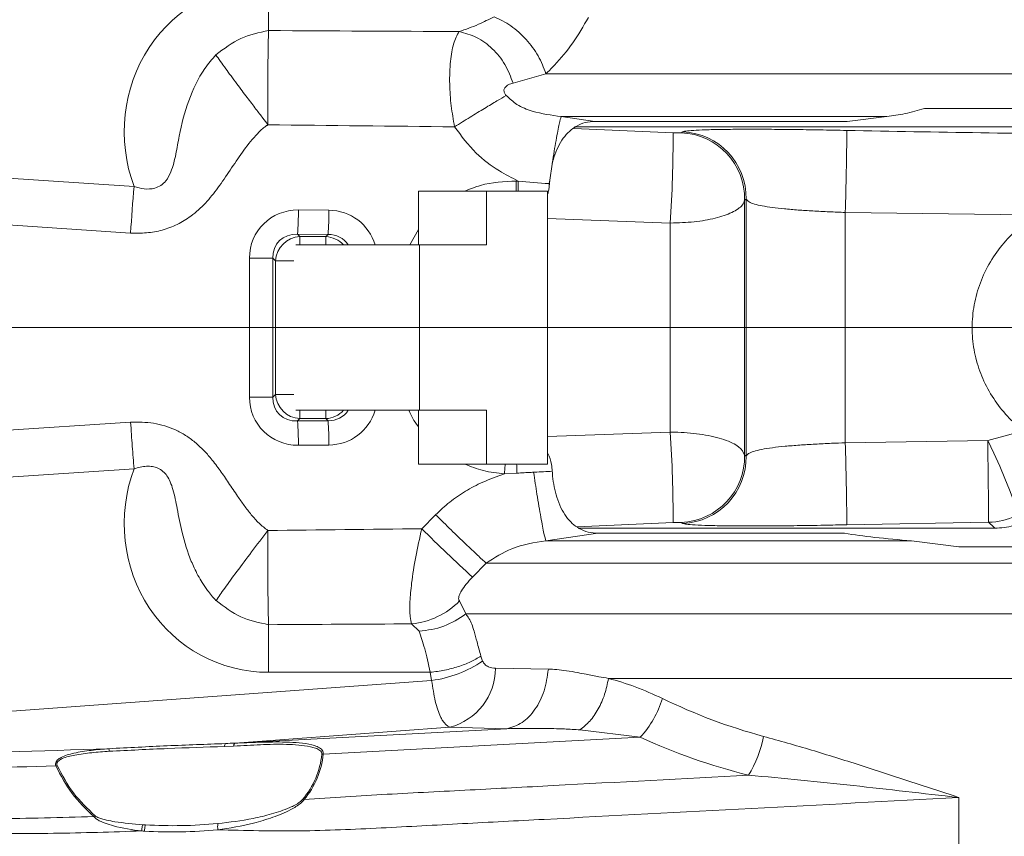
# Model space of a CAD drawing. Header units: millimetres. Extents: x 0 to 16820, y 0 to 11880.
# Tile 60 of 100: x 9355 to 9475, y 6269 to 6367. Entities that reach past the tile are written whole.
import ezdxf

# ---------------------------------------------------------------- set-up
doc = ezdxf.new("R2010")
doc.units = ezdxf.units.MM
doc.header["$LTSCALE"] = 20
doc.linetypes.add('CENTERX2', pattern=[20.32, 12.7, -2.54, 2.54, -2.54])
doc.styles.add('SLDTEXTSTYLE0', font='TXT', dxfattribs={"width": 0.605})
doc.dimstyles.new('SLDDIMSTYLE1', dxfattribs={"dimtxt": 140, "dimasz": 100, "dimexe": 0, "dimexo": 0.0625, "dimgap": 35, "dimtad": 1, "dimtoh": 1, "dimdec": 4, "dimlfac": 20, "dimzin": 12, "dimdsep": 46, "dimtxsty": 'SLDTEXTSTYLE0', "dimsah": 1, "dimcen": 0.09, "dimadec": 1, "dimazin": 0, "dimtfac": 1, "dimtofl": 0, "dimtmove": 0, "dimatfit": 3, "dimfxl": 1, "dimfrac": 2, "dimtolj": 1, "dimtzin": 12, "dimarcsym": 0})

# ---------------------------------------------------------------- blocks, each defined once
blk = doc.blocks.new('*D9')
at = {"color": 7, "linetype": 'Continuous', "lineweight": 0}
for p, q in [((6701.68, 6330.23), (5210.96, 6330.23)), ((9384.18, 6330.23), (10874.9, 6330.23))]:
    blk.add_line(p, q, dxfattribs=at)
blk.add_arc((8042.93, 6330.23), 2801.97, 180, 0, dxfattribs=at)
for points in [[(5240.96, 6330.23), (5227.75, 6229.98), (5257.74, 6230.52)], [(10844.9, 6330.23), (10828.12, 6230.52), (10858.12, 6229.98)]]:
    blk.add_solid(points, dxfattribs=at)
at = {"color": 7, "linetype": 'Continuous', "lineweight": 0, "char_height": 140, "attachment_point": 1, "style": 'SLDTEXTSTYLE0'}
for s, insert in [('180°', (7876.07, 3708.73)), ('-', (7812.16, 3708.73))]:
    blk.add_mtext(s, dxfattribs=dict(at, insert=insert))
blk = doc.blocks.new('*D10')
at = {"color": 7, "linetype": 'Continuous', "lineweight": 0}
for p, q in [((6701.68, 6330.23), (5210.96, 6330.23)), ((9384.18, 6330.23), (10874.9, 6330.23))]:
    blk.add_line(p, q, dxfattribs=at)
blk.add_arc((8042.93, 6330.23), 2801.97, 0, 180, dxfattribs=at)
for points in [[(5240.96, 6330.23), (5257.74, 6429.95), (5227.75, 6430.49)], [(10844.9, 6330.23), (10858.12, 6430.49), (10828.12, 6429.95)]]:
    blk.add_solid(points, dxfattribs=at)
at = {"color": 7, "linetype": 'Continuous', "lineweight": 0, "char_height": 140, "attachment_point": 1, "style": 'SLDTEXTSTYLE0'}
for s, insert in [('180°', (7900.23, 9312.67)), ('+', (7787.99, 9312.67))]:
    blk.add_mtext(s, dxfattribs=dict(at, insert=insert))

msp = doc.modelspace()

# ---------------------------------------------------------------- linework, layer by layer
at = {"color": 8, "linetype": 'Continuous', "lineweight": 0}
for p, q in [((9385.5848863, 6366.1646118), (9385.5848863, 6371.9244326)), ((9419.1199211, 6360.9440322), (9415.1513679, 6359.7892669)), ((9419.1199211, 6360.9440322), (9575.7019137, 6360.9440322)), ((9460.3440351, 6355.7583136), (9420.9594799, 6355.7583136)), ((9420.9594799, 6355.7583136), (9425.0425567, 6355.1687505)), ((9422.5098306, 6354.3318129), (9434.4984776, 6353.8079508)), ((9435.4917624, 6353.7982604), (9435.6684599, 6353.9152573)), ((9338.5433256, 6349.3285259), (9369.3066852, 6347.3080987)), ((9415.5240238, 6347.9630343), (9415.7638226, 6347.9630343)), ((9419.5051935, 6347.6554756), (9419.5690187, 6348.0850323)), ((9419.50732, 6347.254241), (9419.5051801, 6347.6554761)), ((9443.3374488, 6345.7865716), (9443.1488303, 6345.659134)), ((9443.1488303, 6345.659134), (9443.1488303, 6314.809301)), ((9443.3374488, 6314.6818635), (9443.3374488, 6345.7865716)), ((9389.1798094, 6344.4614207), (9392.8690605, 6344.4340367)), ((9368.8878912, 6341.67444), (9338.8831617, 6343.6450431)), ((9434.1611645, 6342.8853245), (9419.2877695, 6343.4143973)), ((9478.462852, 6343.8427403), (9455.3210032, 6344.1668514)), ((9455.3210032, 6344.1668514), (9455.3210032, 6316.3015836)), ((9402.6739199, 6340.2342175), (9403.7058951, 6342.0816536)), ((9434.1611645, 6317.5831106), (9434.1611645, 6342.8853245)), ((9392.764362, 6341.4995939), (9389.0751109, 6341.5269779)), ((9389.0751109, 6341.5269779), (9389.3627805, 6341.2393082)), ((9389.3627805, 6341.2393082), (9392.5040763, 6341.2393082)), ((9389.3627805, 6340.2342175), (9389.3627805, 6341.2393082)), ((9392.5040763, 6341.2393082), (9392.764362, 6341.4995939)), ((9392.5040763, 6340.2342175), (9392.5040763, 6341.2393082)), ((9383.2670354, 6321.8320116), (9383.2670354, 6338.6364234)), ((9386.0967797, 6338.6364234), (9383.2670354, 6338.6364234)), ((9386.0967797, 6338.6364234), (9386.0967797, 6321.8320116)), ((9386.4283377, 6338.3048654), (9386.0967797, 6338.6364234)), ((9386.4283377, 6322.1635696), (9386.4283377, 6338.3048654)), ((9386.4283377, 6338.3048654), (9388.6341596, 6338.3048654)), ((9386.0967797, 6321.8320116), (9383.2670354, 6321.8320116)), ((9386.0967797, 6321.8320116), (9386.4283377, 6322.1635696)), ((9386.4283377, 6322.1635696), (9388.6341596, 6322.1635696)), ((9389.3627805, 6319.2291268), (9389.3627805, 6320.2342175)), ((9392.5040763, 6319.2291268), (9392.5040763, 6320.2342175)), ((9338.8831617, 6316.823392), (9368.8878912, 6318.7939951)), ((9389.3627805, 6319.2291268), (9389.0751109, 6318.9414572)), ((9389.0751109, 6318.9414572), (9392.764362, 6318.9688412)), ((9392.5040763, 6319.2291268), (9389.3627805, 6319.2291268)), ((9392.764362, 6318.9688412), (9392.5040763, 6319.2291268)), ((9419.2877695, 6317.0540378), (9434.1611645, 6317.5831106)), ((9472.5430135, 6316.5745172), (9476.8569152, 6317.7492823)), ((9392.8690605, 6316.0343984), (9389.1798094, 6316.0070144)), ((9455.3210032, 6316.3015836), (9472.5430135, 6316.5745172)), ((9443.1488303, 6314.809301), (9443.3374488, 6314.6818635)), ((9369.3066852, 6313.1603363), (9338.5433256, 6311.1399091)), ((9415.604532, 6312.6320419), (9414.105894, 6312.5363502)), ((9404.1030533, 6305.9053862), (9405.7756498, 6307.6032724)), ((9434.4984776, 6306.6604843), (9422.9054841, 6306.1539109)), ((9435.6684599, 6306.5531777), (9435.4917624, 6306.6701747)), ((9472.6406997, 6306.7013844), (9455.5109374, 6306.3908048)), ((9425.4129964, 6305.3525826), (9419.1190382, 6304.4407106)), ((9419.1190382, 6304.4407106), (9463.3343658, 6304.4407106)), ((9411.8813016, 6301.7580245), (9410.2397497, 6300.0601383)), ((9482.9334284, 6301.7580245), (9411.8813016, 6301.7580245)), ((9408.659715, 6297.1706511), (9409.4228676, 6295.6006331)), ((9409.4228676, 6295.6006331), (9583.0580547, 6295.6006331)), ((9403.7746494, 6293.5020793), (9402.8750453, 6294.3992324)), ((9385.5848863, 6288.5440025), (9385.5848863, 6294.3038233)), ((9411.2532809, 6290.5026527), (9411.4521693, 6289.9100893)), ((9405.1345123, 6288.5440025), (9385.5848863, 6288.5440025)), ((9405.2937632, 6287.5563969), (9405.1345123, 6288.5440025)), ((9413.0256968, 6289.029573), (9419.4152452, 6288.9263965)), ((9321.193295, 6281.3878676), (9405.2937632, 6287.5563969)), ((9571.390171, 6287.8069692), (9426.6780124, 6287.8069692)), ((9407.4946497, 6281.894498), (9381.5247631, 6279.9896809)), ((9381.5247631, 6279.9896809), (9414.3992675, 6281.7225373)), ((9414.3992675, 6281.7225373), (9407.4946497, 6281.894498)), ((9430.5328197, 6280.6787194), (9423.231988, 6281.5815761)), ((9430.5328197, 6280.6787194), (9392.1931991, 6278.6577899)), ((9381.3513151, 6279.6160331), (9380.2346692, 6279.5653229)), ((9380.3703355, 6279.9220694), (9381.4953447, 6279.9719588)), ((9469.0567201, 6273.4006265), (9469.0567201, 6252.5423859)), ((9364.4416599, 6271.0958064), (9364.5959254, 6271.1901643))]:
    msp.add_line(p, q, dxfattribs=at)
at = {"color": 7, "linetype": 'Continuous', "lineweight": 0}
for p, q in [((9464.8830555, 6356.7342175), (9510.9838013, 6356.7342175)), ((9455.5506037, 6355.1687505), (9425.0425567, 6355.1687505)), ((9455.5506037, 6355.1687505), (9460.3440351, 6355.7583136)), ((9558.92127, 6354.5114845), (9422.5618655, 6354.5114845)), ((9419.8623936, 6349.9961734), (9419.5690187, 6348.0850323)), ((9419.5690187, 6348.0850323), (9419.5403692, 6347.6541356)), ((9403.7058951, 6340.2342175), (9403.7058951, 6346.7342175)), ((9411.9270764, 6346.7342175), (9403.7058951, 6346.7342175)), ((9411.9270764, 6340.2342175), (9411.9270764, 6346.7342175)), ((9419.2877695, 6346.7342175), (9411.9270764, 6346.7342175)), ((9419.2877695, 6313.7342175), (9419.2877695, 6346.7342175)), ((9419.5051933, 6347.6554756), (9419.5403692, 6347.6541356)), ((9419.5073322, 6347.2542466), (9419.5403692, 6347.6541356)), ((9403.8406706, 6340.2342175), (9388.8844156, 6340.2342175)), ((9403.8406706, 6320.2342175), (9403.8406706, 6340.2342175)), ((9411.9270764, 6340.2342175), (9403.8406706, 6340.2342175)), ((9403.8406706, 6320.2342175), (9388.8844156, 6320.2342175)), ((9403.7058951, 6313.7342175), (9403.7058951, 6320.2342175)), ((9411.9270764, 6320.2342175), (9403.8406706, 6320.2342175)), ((9411.9270764, 6313.7342175), (9411.9270764, 6320.2342175)), ((9411.9270764, 6313.7342175), (9403.7058951, 6313.7342175)), ((9419.2877695, 6313.7342175), (9411.9270764, 6313.7342175)), ((9423.0331539, 6305.9569506), (9473.4059221, 6305.9569506)), ((9425.4129964, 6305.3525826), (9455.2072921, 6305.3525826)), ((9463.3343658, 6304.4407106), (9469.0452155, 6303.7342175)), ((9469.0452155, 6303.7342175), (9482.9334284, 6303.7342175))]:
    msp.add_line(p, q, dxfattribs=at)
at = {"color": 7, "linetype": 'CENTERX2', "lineweight": 0}
msp.add_line((8042.9334284, 6330.2342175), (9384.1845053, 6330.2342175), dxfattribs=at)
at = {"color": 8, "linetype": 'Continuous', "lineweight": 0, "flags": 128}
for points in [[(9472.5430135, 6316.5745172), (9473.2846106, 6315.0407861), (9473.9921898, 6313.4909833), (9474.633294, 6311.9961998), (9475.1785151, 6310.6250028), (9475.6028432, 6309.4402903), (9475.8868142, 6308.4964061), (9476.0174018, 6307.8366472), (9475.988616, 6307.4912773)], [(9472.5430135, 6316.5745172), (9472.5646801, 6314.8348968), (9472.585305, 6313.0883306), (9472.6038967, 6311.4187847), (9472.6195615, 6309.906522), (9472.6315463, 6308.6242444), (9472.6392749, 6307.633597), (9472.6423757, 6306.9822052), (9472.6406997, 6306.7013844)]]:
    msp.add_lwpolyline(points, dxfattribs=at)
at = {"color": 7, "linetype": 'Continuous', "lineweight": 30}
msp.add_circle((8042.9334284, 6330.2342175), 2552, dxfattribs=at)
at = {"color": 8, "linetype": 'Continuous', "lineweight": 0}
for centre, radius, start, end in [((9435.3301043, 6345.9140491), 8.0083592, 359.087923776, 87.578515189), ((8958.342201, 6358.6483657), 497.1897466, 358.33092492, 359.4732644), ((9251.1255293, 6354.004362), 183.3730536, 356.523671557, 359.938630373), ((9435.142343, 6345.7981927), 8.0076948, 359.004972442, 87.499078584), ((9677.7289235, 6321.5482637), 309.4961167, 175.225661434, 176.271490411), ((9356.4574047, 6344.1598398), 32.7237944, 355.385159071, 0.52804254), ((9360.1466558, 6344.1324558), 32.7237944, 355.385159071, 0.52804254), ((9389.5164467, 6338.1511992), 3.0919299, 92.848723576, 177.151276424), ((9392.3529121, 6338.1613153), 3.0817026, 42.271797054, 87.188388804), ((9389.5164467, 6322.3172358), 3.0919299, 182.848723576, 267.151276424), ((9392.3550177, 6322.3026593), 3.0771449, 272.776527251, 317.763286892), ((9356.4574047, 6316.3085953), 32.7237944, 359.47195746, 4.614840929), ((9360.1466558, 6316.3359792), 32.7237944, 359.47195746, 4.614840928), ((9251.1255293, 6306.4640731), 183.3730536, 0.061369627, 3.476328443), ((8958.342201, 6301.8200693), 497.1897466, 0.5267356, 1.66907508), ((9435.142343, 6314.6702423), 8.0076948, 272.500921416, 0.995027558), ((9435.3301043, 6314.5543859), 8.0083592, 272.42148481, 0.912076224), ((9472.5202406, 6314.7018664), 8.0013888, 270.862608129, 295.688084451), ((9539.8290094, 6442.2547795), 192.3868296, 225.131288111, 227.655484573), ((9401.9416003, 6303.7703368), 9.4174793, 275.688403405, 315.509491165), ((9403.4509402, 6301.6116614), 14.1755584, 277.469594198, 304.36330002), ((9405.5985044, 6289.0757201), 7.4273358, 284.790935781, 359.644010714), ((9421.1984948, 6289.092746), 12.5668399, 317.968277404, 342.843052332), ((9431.1434907, 6283.5636493), 14.5550618, 329.104252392, 349.041988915), ((9357.2721556, 6278.3078146), 9.0545204, 4.327626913, 6.313720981), ((9380.7742103, 6279.5643114), 0.539542, 138.465020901, 179.892581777), ((9381.8884792, 6279.6057678), 0.5372621, 137.032201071, 178.90520214), ((9381.673989, 6279.7086908), 0.3181569, 117.97150379, 124.159423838), ((9381.9432186, 6279.6810275), 10.1287247, 320.153628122, 354.058623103), ((9381.9925235, 6279.719373), 10.2557662, 320.153628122, 354.058623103), ((9392.2981901, 6277.3008131), 1.3610325, 94.424234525, 101.900192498), ((9360.3284679, 6275.7613498), 1.532258, 101.960573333, 108.105812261), ((9389.4637753, 6272.0464149), 1.1730791, 69.9193134, 77.398678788), ((9373.9308242, 6327.9829601), 58.7444313, 266.388647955, 266.715230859), ((9373.9972597, 6328.010847), 58.0167446, 266.388647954, 266.715230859), ((9373.9303843, 6327.9758591), 58.7373168, 266.715262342, 275.377240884), ((9373.9968253, 6328.0038342), 58.0097185, 266.715262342, 275.377240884), ((9383.0662901, 6269.8816366), 3.6517745, 174.22003582, 186.045638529)]:
    msp.add_arc(centre, radius, start, end, dxfattribs=at)
for centre, major_axis, ratio, start_param, end_param in [((9386.1509253, 6353.3830619), (-7.6665707, 17.0215502), 0.9589450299, 5.8754743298, 7.7800791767), ((9601.3177628, 6377.5580913), (687.2700788, 0), 0.0174603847, 4.3930929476, 4.4281953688), ((9600.8989688, 6377.5580913), (687.2700788, 0), 0.0349207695, 4.3936024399, 4.4279968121), ((9389.4469502, 6338.3253942), (4.7640455, -4.1432958), 0.9500640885, 2.304593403, 3.8321489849), ((9392.6058562, 6338.3019468), (3.9487599, 4.8074886), 0.9640791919, 5.7027158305, 6.9455874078), ((9389.3422518, 6338.3253942), (2.545265, -2.3145672), 0.8717099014, 2.3234120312, 3.8509676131), ((9392.5011577, 6338.3019468), (2.2207511, 2.5048497), 0.8957840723, 6.0321864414, 6.9799502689), ((9389.4469502, 6322.1430409), (4.7640455, 4.1432958), 0.9500640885, 2.4510363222, 3.9785919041), ((9389.3422518, 6322.1430409), (2.545265, 2.3145672), 0.8717099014, 2.4322176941, 3.959773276), ((9392.5011577, 6322.1664883), (-2.2207511, 2.5048497), 0.8957840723, 2.4448276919, 3.3925915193), ((9392.6058562, 6322.1664883), (-3.9487599, 4.8074886), 0.9640791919, 2.479190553, 3.7220621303), ((9386.1509253, 6307.0853732), (7.6665707, 17.0215502), 0.9589450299, 1.644698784, 3.5493036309), ((9600.8989688, 6282.9103437), (687.2700788, 0), 0.0349207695, 1.8612055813, 1.8895832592), ((9601.3177628, 6282.9103437), (687.2700788, 0), 0.0174603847, 1.8637073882, 1.8900923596), ((9487.9334284, 6393.8917253), (56.3122505, 107.7038146), 0.7446862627, 3.1612196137, 3.3051575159), ((9489.1692281, 6389.1847929), (69.2378279, 102.5615844), 0.7696591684, 3.2691170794, 3.4130549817), ((9462.132239, 6296.8895241), (107.9268319, 15.5660769), 0.0728476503, 3.8423676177, 3.8585998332)]:
    msp.add_ellipse(centre, major_axis=major_axis, ratio=ratio, start_param=start_param, end_param=end_param, dxfattribs=at)
for points, knots in [([(9408.6185727, 6366.0394346), (9409.3948102, 6366.3026007), (9410.7721286, 6366.7695499), (9412.223043, 6367.5153785), (9412.8562423, 6367.8408684)], [0, 0, 0, 0, 0.5635860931, 1, 1, 1, 1]), ([(9424.2611562, 6367.7499724), (9423.6450231, 6366.6898503), (9422.3938095, 6364.537005), (9420.649336, 6362.4696567), (9419.5396247, 6361.340748), (9419.1882852, 6361.0086518), (9419.1199211, 6360.9440322)], [0, 0, 0, 0, 0.3998353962, 0.8119666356, 0.963412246, 1, 1, 1, 1]), ([(9379.2066619, 6363.2257286), (9380.1819499, 6363.9704469), (9382.1304212, 6365.4582764), (9384.4342274, 6365.9293362), (9385.5848863, 6366.1646118)], [0, 0, 0, 0, 0.5005400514, 1, 1, 1, 1]), ([(9385.5848863, 6366.1646118), (9385.5665436, 6365.6636162), (9385.5298547, 6364.6615241), (9385.4889659, 6361.9015113), (9385.4706435, 6358.5271507), (9385.4892678, 6356.0206658), (9385.4985809, 6354.7672969)], [0, 0, 0, 0, 0.2499243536, 0.4998991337, 0.7499243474, 1, 1, 1, 1]), ([(9408.0687942, 6354.5221144), (9407.9193079, 6355.3673534), (9407.607972, 6357.1277366), (9407.4266316, 6359.8884962), (9407.5225196, 6362.5025624), (9407.9231662, 6364.7914769), (9408.3773011, 6365.6064552), (9408.6185727, 6366.0394346)], [0, 0, 0, 0, 0.165864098, 0.3454459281, 0.5591092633, 0.7657647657, 1, 1, 1, 1]), ([(9369.3066852, 6347.3080987), (9369.7112604, 6347.1910441), (9370.5242398, 6346.955827), (9371.6772647, 6346.9997338), (9372.5865462, 6347.3983505), (9373.2903147, 6348.071147), (9373.9413218, 6349.3727873), (9374.3894717, 6351.2242103), (9374.8651907, 6354.1503857), (9375.7977834, 6357.7040488), (9377.3269929, 6361.039942), (9378.743032, 6362.6865932), (9379.2066619, 6363.2257286)], [0, 0, 0, 0, 0.0592184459, 0.1189973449, 0.1568699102, 0.1947636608, 0.2518968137, 0.358672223, 0.466062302, 0.6815577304, 0.8957377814, 1, 1, 1, 1]), ([(9379.2066619, 6363.2257286), (9379.3797708, 6362.9763057), (9379.710892, 6362.4992114), (9380.5321219, 6361.3585346), (9381.4353681, 6360.1298573), (9382.3481342, 6358.9090651), (9382.9499799, 6358.111187), (9383.5124426, 6357.3695263), (9384.1539492, 6356.5268085), (9384.8105873, 6355.6651679), (9385.2987902, 6355.0280352), (9385.4985809, 6354.7672969)], [0, 0, 0, 0, 0.1439235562, 0.2752958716, 0.500178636, 0.5917680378, 0.6750094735, 0.7499397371, 0.8165791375, 0.9249373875, 1, 1, 1, 1]), ([(9415.1513679, 6359.7892669), (9414.9519607, 6359.7385553), (9414.6094676, 6359.6514553), (9414.2576299, 6359.4103791), (9414.0950222, 6359.174721), (9414.040667, 6358.9956598), (9414.0385085, 6358.8195192), (9414.0845359, 6358.6445671), (9414.1748058, 6358.4676039), (9414.254224, 6358.3682447), (9414.2983573, 6358.3130301)], [0, 0, 0, 0, 0.3385968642, 0.5815593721, 0.6907951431, 0.7664280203, 0.8244568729, 0.8836625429, 0.9353504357, 1, 1, 1, 1]), ([(9414.2983573, 6358.3130301), (9414.7238937, 6357.9259241), (9415.6771603, 6357.0587476), (9417.9599956, 6356.1735558), (9419.785547, 6355.9208304), (9420.9594799, 6355.7583136)], [0, 0, 0, 0, 0.2234952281, 0.5006634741, 1, 1, 1, 1]), ([(9419.8623936, 6349.9961733), (9419.8677799, 6350.0302738), (9420.0337467, 6351.0809966), (9420.3528912, 6352.9961452), (9420.7480202, 6355.0830911), (9420.8889933, 6355.5332395), (9420.9594799, 6355.7583136)], [0, 0, 0, 0, 0.0110573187, 0.3407048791, 0.6703524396, 1, 1, 1, 1]), ([(9385.4985809, 6354.7672969), (9385.4931996, 6354.7640943), (9385.4715574, 6354.7512143), (9385.41796, 6354.7180284), (9385.2440369, 6354.6033622), (9384.7479734, 6354.2211732), (9383.7098311, 6353.1893499), (9381.8459885, 6350.7678844), (9380.0601278, 6347.8660062), (9377.9838287, 6345.2688871), (9376.3435337, 6343.7466387), (9374.5541215, 6342.6612492), (9372.733424, 6341.9776314), (9370.8189349, 6341.6317823), (9369.5317873, 6341.660216), (9368.8878912, 6341.67444)], [0, 0, 0, 0, 0.00084420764, 0.00339517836, 0.00849754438, 0.02892171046, 0.08767710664, 0.20512909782, 0.43984090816, 0.5463250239, 0.65244354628, 0.73960226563, 0.82673882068, 0.91332601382, 1, 1, 1, 1]), ([(9415.7638393, 6347.9630269), (9414.9929182, 6348.3517302), (9413.1704758, 6349.2706172), (9410.4230641, 6351.3672006), (9408.8923373, 6353.4184994), (9408.0687942, 6354.5221144)], [0, 0, 0, 0, 0.2530115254, 0.5981143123, 1, 1, 1, 1]), ([(9435.6684599, 6353.9152573), (9435.8042426, 6353.9562976), (9436.0539339, 6354.0317666), (9437.2256987, 6354.1143489), (9438.7808781, 6354.1732962), (9440.8129026, 6354.2106948), (9443.223168, 6354.2273056), (9445.9809832, 6354.2223792), (9448.9968329, 6354.1961758), (9452.2057467, 6354.1498298), (9454.4092181, 6354.1016965), (9455.5109374, 6354.0776303)], [0, 0, 0, 0, 0.1322508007, 0.2431964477, 0.3541230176, 0.4624358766, 0.5707343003, 0.6780058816, 0.7852684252, 0.8926358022, 1, 1, 1, 1]), ([(9455.5109374, 6354.0776303), (9466.3151865, 6353.8752724), (9487.930179, 6353.470435), (9509.5451745, 6353.8751913), (9520.3559194, 6354.0776303)], [0, 0, 0, 0, 0.499849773, 1, 1, 1, 1]), ([(9434.4984776, 6353.8079508), (9434.6068822, 6353.803763), (9434.8233429, 6353.795401), (9435.1121509, 6353.7886659), (9435.3381705, 6353.787223), (9435.4637605, 6353.7909898), (9435.4839845, 6353.7962408), (9435.4917624, 6353.7982604)], [0, 0, 0, 0, 0.2084253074, 0.416180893, 0.6307925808, 0.8580062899, 1, 1, 1, 1]), ([(9409.2628375, 6346.7342175), (9409.9029295, 6346.9908648), (9411.8971936, 6347.7904723), (9414.0572846, 6347.8940734), (9415.5240587, 6347.964422)], [0, 0, 0, 0, 0.3209665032, 1, 1, 1, 1]), ([(9415.7561979, 6346.7342175), (9415.7573637, 6346.8131016), (9415.7630739, 6347.1995006), (9415.7634908, 6347.6246667), (9415.7638226, 6347.9630343)], [0, 0, 0, 0, 0.2041520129, 1, 1, 1, 1]), ([(9415.7638073, 6347.9629093), (9417.0093403, 6347.8348231), (9418.2548932, 6347.7067348), (9419.5051732, 6347.6554736), (9419.5051931, 6347.6554728)], [0, 0, 0, 0, 0.9999840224, 1, 1, 1, 1]), ([(9443.1488303, 6345.659134), (9443.0765737, 6345.4567633), (9442.8880873, 6344.9288656), (9441.7357941, 6344.1392094), (9439.6813042, 6343.4358393), (9437.072218, 6342.9672535), (9435.1369017, 6342.9127857), (9434.1611645, 6342.8853245)], [0, 0, 0, 0, 0.13862515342, 0.3616131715, 0.57533042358, 0.7858924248, 1, 1, 1, 1]), ([(9455.3210032, 6344.1668514), (9454.6655293, 6344.1912397), (9453.3344985, 6344.2407636), (9451.4062626, 6344.3390635), (9449.5760901, 6344.4568455), (9447.9174829, 6344.5956483), (9446.4531781, 6344.759256), (9445.2298089, 6344.9495677), (9444.2824224, 6345.1726695), (9443.5738467, 6345.4439238), (9443.4208984, 6345.6656153), (9443.3374488, 6345.7865716)], [0, 0, 0, 0, 0.1032070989, 0.2095763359, 0.3135916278, 0.4206791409, 0.5272393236, 0.6367904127, 0.7482489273, 0.8626429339, 1, 1, 1, 1]), ([(9476.8569152, 6317.7492823), (9476.2743125, 6318.2468238), (9475.0117282, 6319.3250684), (9473.3836972, 6321.3430573), (9472.0399087, 6323.6849867), (9471.1148445, 6326.2387124), (9470.6443046, 6328.8924466), (9470.6481751, 6331.6409424), (9471.1439863, 6334.3609387), (9472.1339531, 6336.994257), (9473.5642458, 6339.3983271), (9475.3954286, 6341.5284655), (9477.0857579, 6342.9554947), (9478.1692174, 6343.653555), (9478.462852, 6343.8427403)], [0, 0, 0, 0, 0.0748788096, 0.1622732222, 0.2521395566, 0.3373508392, 0.425244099, 0.5122895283, 0.6023625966, 0.6920344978, 0.7846808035, 0.8740244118, 0.9658586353, 1, 1, 1, 1]), ([(9403.7058951, 6318.2299271), (9403.6748143, 6318.2666633), (9403.1752854, 6318.8570847), (9402.8493052, 6319.5677603), (9402.5436076, 6320.2342175)], [0, 0, 0, 0, 0.0622202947, 1, 1, 1, 1]), ([(9368.8878912, 6318.7939951), (9369.818327, 6318.7986394), (9371.6773312, 6318.8079188), (9373.9211135, 6318.1047239), (9375.5533491, 6317.2196866), (9376.6830758, 6316.3946355), (9377.7101162, 6315.4383472), (9378.7283828, 6314.2866466), (9379.7271461, 6312.9562716), (9380.7686609, 6311.4214072), (9381.7172653, 6309.9952202), (9382.62666, 6308.6976915), (9383.4779968, 6307.6028332), (9384.38862, 6306.5455721), (9385.1278597, 6305.9830431), (9385.4983252, 6305.7011352)], [0, 0, 0, 0, 0.12491581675, 0.24958090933, 0.31148466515, 0.37489698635, 0.43757828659, 0.50032221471, 0.58188468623, 0.66163449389, 0.75032618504, 0.81279058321, 0.87510120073, 0.93740773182, 1, 1, 1, 1]), ([(9434.1611645, 6317.5831106), (9434.4651123, 6317.5810402), (9435.7963929, 6317.5719717), (9438.1620433, 6317.3512458), (9440.7679225, 6316.7320895), (9442.6479108, 6315.8409558), (9442.9824231, 6315.1520204), (9443.1488303, 6314.809301)], [0, 0, 0, 0, 0.0670449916, 0.2936547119, 0.5291362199, 0.7657630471, 1, 1, 1, 1]), ([(9443.3374488, 6314.6818635), (9443.4048286, 6314.7867524), (9443.5413176, 6314.9992223), (9444.1897671, 6315.2694837), (9445.168558, 6315.5089907), (9446.4495435, 6315.7098987), (9448.011171, 6315.882403), (9449.747614, 6316.024397), (9451.6566107, 6316.1435671), (9453.5237431, 6316.2354358), (9454.7680089, 6316.2812308), (9455.3210032, 6316.3015836)], [0, 0, 0, 0, 0.118625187, 0.240295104, 0.3558586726, 0.4748894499, 0.5849363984, 0.6984336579, 0.8040123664, 0.9128963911, 1, 1, 1, 1]), ([(9379.2174381, 6297.2314787), (9379.2174354, 6297.2314811), (9379.2174126, 6297.2315023), (9379.2173394, 6297.2315772), (9379.21707, 6297.231849), (9379.2160659, 6297.2328814), (9379.2121315, 6297.2369273), (9378.838985, 6297.6228601), (9378.2577832, 6298.3222937), (9377.5568436, 6299.3478751), (9377.0267117, 6300.2621725), (9376.5918218, 6301.126279), (9375.8521885, 6302.818197), (9375.1239891, 6305.2028024), (9374.5494807, 6308.140987), (9374.1716997, 6310.2121002), (9373.7186904, 6311.5377652), (9373.3302221, 6312.2926965), (9372.823901, 6312.8719392), (9372.2158898, 6313.2588016), (9371.5291705, 6313.4542018), (9370.5357621, 6313.505267), (9369.8057449, 6313.3003935), (9369.3066852, 6313.1603363)], [0, 0, 0, 0, 0.0000005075, 0.0000044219, 0.0000152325, 0.0000560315, 0.0002143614, 0.0008381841, 0.0784284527, 0.1335404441, 0.1833086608, 0.234017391, 0.2757466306, 0.4548673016, 0.5978305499, 0.7109687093, 0.7565393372, 0.7958748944, 0.8294621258, 0.8623751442, 0.8942720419, 0.9277214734, 1, 1, 1, 1]), ([(9414.1058987, 6312.5362224), (9413.2459454, 6312.6344908), (9411.5776119, 6312.8251343), (9410.0145514, 6313.4374998), (9409.2571805, 6313.7342175)], [0, 0, 0, 0, 0.5154564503, 1, 1, 1, 1]), ([(9414.1834831, 6313.7342175), (9414.1798499, 6313.6692536), (9414.1588412, 6313.2935991), (9414.1298525, 6312.8791368), (9414.105877, 6312.5363496)], [0, 0, 0, 0, 0.1729353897, 1, 1, 1, 1]), ([(9405.7756498, 6307.6032724), (9406.3302205, 6308.1255435), (9407.4459533, 6309.1762935), (9409.3747354, 6310.4804891), (9411.5830386, 6311.6620319), (9413.2180772, 6312.2285992), (9414.1053654, 6312.5360588)], [0, 0, 0, 0, 0.2334490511, 0.4696728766, 0.7122068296, 1, 1, 1, 1]), ([(9417.6252435, 6312.7395228), (9417.6252235, 6312.739522), (9417.5304177, 6312.7356272), (9416.8564881, 6312.7070688), (9416.1832077, 6312.6660157), (9415.6046208, 6312.6307365)], [0, 0, 0, 0, 0.0000296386, 0.1406704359, 1, 1, 1, 1]), ([(9419.8860893, 6312.8510595), (9419.1742285, 6312.8156885), (9418.4205871, 6312.7782414), (9417.666942, 6312.7415534), (9417.6251612, 6312.7395194)], [0, 0, 0, 0, 0.9445616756, 1, 1, 1, 1]), ([(9419.1190382, 6304.4407106), (9419.0484272, 6304.6641356), (9418.9072052, 6305.1109855), (9418.5096349, 6307.199311), (9418.061255, 6309.8584596), (9417.7612468, 6311.8408442), (9417.6252422, 6312.7395313)], [0, 0, 0, 0, 0.261145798, 0.522291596, 0.783437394, 1, 1, 1, 1]), ([(9435.4917624, 6306.6701747), (9435.4738027, 6306.6733857), (9435.4378907, 6306.6798064), (9435.2323912, 6306.6813639), (9434.9446723, 6306.6763869), (9434.6805149, 6306.6679046), (9434.5321834, 6306.6618582), (9434.4984776, 6306.6604843)], [0, 0, 0, 0, 0.2397540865, 0.4794100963, 0.7134980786, 0.9348974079, 1, 1, 1, 1]), ([(9455.5109374, 6306.3908048), (9454.5938548, 6306.3704894), (9452.5528245, 6306.3252761), (9449.4595519, 6306.2779164), (9446.3112293, 6306.247519), (9443.4194127, 6306.240606), (9440.8416758, 6306.2566202), (9438.7089311, 6306.2967229), (9437.0891836, 6306.360188), (9436.0100952, 6306.4443753), (9435.7823459, 6306.5169079), (9435.6684599, 6306.5531777)], [0, 0, 0, 0, 0.0893905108, 0.1989447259, 0.3085051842, 0.421444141, 0.5343971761, 0.6508234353, 0.7672714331, 0.883624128, 1, 1, 1, 1]), ([(9473.4059221, 6305.9569506), (9473.2354767, 6306.1237682), (9472.9807255, 6306.3730972), (9472.7252464, 6306.6197564), (9472.6406997, 6306.7013844)], [0, 0, 0, 0, 0.6690660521, 1, 1, 1, 1]), ([(9385.4983252, 6305.7011352), (9384.8310957, 6304.8288343), (9383.5009309, 6303.0898464), (9381.7009024, 6300.6844764), (9380.1787537, 6298.6099799), (9379.5374666, 6297.6903911), (9379.2174381, 6297.2314787)], [0, 0, 0, 0, 0.25074184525, 0.49986997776, 0.7504146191, 1, 1, 1, 1]), ([(9385.4983252, 6305.7011352), (9385.4890427, 6304.4477669), (9385.4704797, 6301.9412829), (9385.488894, 6298.5669232), (9385.5298747, 6295.8069107), (9385.5666249, 6294.8048192), (9385.5849982, 6294.3038239)], [0, 0, 0, 0, 0.25007556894, 0.50010075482, 0.75007556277, 1, 1, 1, 1]), ([(9402.8750453, 6294.3992324), (9402.806863, 6294.6641949), (9402.6461714, 6295.2886561), (9402.6365312, 6296.9680123), (9402.8585792, 6299.4292054), (9403.3293701, 6302.4665785), (9403.8460976, 6304.7632894), (9404.1030533, 6305.9053862)], [0, 0, 0, 0, 0.1502032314, 0.3539976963, 0.5439626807, 0.7732240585, 1, 1, 1, 1]), ([(9419.1190382, 6304.4407106), (9417.7143915, 6304.2286932), (9415.1336912, 6303.8391621), (9412.8994637, 6302.4095256), (9411.8813016, 6301.7580245)], [0, 0, 0, 0, 0.5442889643, 1, 1, 1, 1]), ([(9410.2397497, 6300.0601383), (9409.9799418, 6299.7784348), (9409.4827673, 6299.2393605), (9408.9329997, 6298.4691538), (9408.6116467, 6297.8356222), (9408.5219212, 6297.3933308), (9408.6189571, 6297.2365173), (9408.659715, 6297.1706511)], [0, 0, 0, 0, 0.2671663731, 0.5112556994, 0.6922157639, 0.8707216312, 1, 1, 1, 1]), ([(9385.5848863, 6294.3038233), (9384.4365678, 6294.5381069), (9382.1373198, 6295.0072068), (9380.1914686, 6296.4894936), (9379.2174381, 6297.2314787)], [0, 0, 0, 0, 0.4994321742, 1, 1, 1, 1]), ([(9409.4228676, 6295.6006331), (9409.5560612, 6295.4244716), (9409.8233149, 6295.0710025), (9410.1478957, 6294.3670015), (9410.4682523, 6293.4445545), (9410.7914477, 6292.1777144), (9411.091984, 6291.087674), (9411.2532809, 6290.5026527)], [0, 0, 0, 0, 0.17007348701, 0.34125366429, 0.51520641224, 0.73981279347, 1, 1, 1, 1]), ([(9411.4521693, 6289.9100893), (9411.5341576, 6289.7654309), (9411.7179427, 6289.4411646), (9412.2666263, 6289.1199335), (9412.7312036, 6289.0646297), (9413.0256968, 6289.029573)], [0, 0, 0, 0, 0.227718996, 0.5104549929, 1, 1, 1, 1]), ([(9419.4152452, 6288.9263965), (9419.7481878, 6288.9133555), (9420.4699588, 6288.8850844), (9421.6486258, 6288.7335074), (9422.8373745, 6288.5337365), (9424.1444638, 6288.2780392), (9425.3811423, 6288.0336099), (9426.2920571, 6287.8744187), (9426.6780124, 6287.8069692)], [0, 0, 0, 0, 0.1420868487, 0.3080235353, 0.4981114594, 0.6389054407, 0.8470039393, 1, 1, 1, 1]), ([(9407.4946497, 6281.894498), (9407.1819409, 6282.0925599), (9406.7908168, 6282.340288), (9406.2008472, 6283.4938717), (9405.6986729, 6284.9142766), (9405.4278141, 6286.6816867), (9405.2937632, 6287.5563969)], [0, 0, 0, 0, 0.3421144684, 0.4279035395, 0.716863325, 1, 1, 1, 1]), ([(9426.6780124, 6287.8069692), (9427.7581091, 6287.4969827), (9429.9287561, 6286.8740094), (9432.1101595, 6285.8833613), (9433.2061139, 6285.3856518)], [0, 0, 0, 0, 0.4975920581, 1, 1, 1, 1]), ([(9423.231988, 6281.5815761), (9422.6037956, 6281.62133), (9421.1227083, 6281.7150579), (9418.7387113, 6281.7605243), (9416.4086266, 6281.7643536), (9414.9699137, 6281.7344129), (9414.3992675, 6281.7225373)], [0, 0, 0, 0, 0.2140782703, 0.5047316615, 0.8035584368, 1, 1, 1, 1]), ([(9381.4953447, 6279.9719588), (9382.4562526, 6280.0118824), (9384.5600329, 6280.09929), (9387.1661495, 6280.1371624), (9389.3131509, 6280.0334393), (9390.5807111, 6279.8607079), (9391.466668, 6279.5811962), (9391.9227036, 6279.3171302), (9392.1499365, 6279.0092227), (9392.2010182, 6278.8004888), (9392.1945686, 6278.6827849), (9392.1931991, 6278.6577899)], [0, 0, 0, 0, 0.2331768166, 0.5105096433, 0.6519274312, 0.7954036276, 0.8603898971, 0.9279945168, 0.9624882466, 0.9920342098, 1, 1, 1, 1]), ([(9445.4331664, 6280.7968839), (9447.3580199, 6280.2562648), (9451.2009314, 6279.1769351), (9457.0756115, 6277.3263618), (9463.0013629, 6275.3972989), (9467.0107956, 6274.0721873), (9469.0372002, 6273.4070338), (9469.0567201, 6273.4006265)], [0, 0, 0, 0, 0.2516787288, 0.5024689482, 0.7500267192, 0.9975920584, 1, 1, 1, 1]), ([(9321.2705594, 6279.2120527), (9327.9817634, 6279.0033706), (9342.9833959, 6278.5369009), (9357.9826456, 6279.0306811), (9366.2717572, 6279.3035614)], [0, 0, 0, 0, 0.4473649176, 1, 1, 1, 1]), ([(9359.8522837, 6277.2177369), (9359.8332139, 6277.2990058), (9359.7948997, 6277.4622871), (9359.8685559, 6277.716549), (9360.0849024, 6277.9979895), (9360.7555184, 6278.4359005), (9362.1600017, 6278.8246923), (9364.1178777, 6279.1316934), (9365.553105, 6279.2462168), (9366.2717572, 6279.3035614)], [0, 0, 0, 0, 0.042193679, 0.08477338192, 0.13404857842, 0.21396955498, 0.4371627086, 0.71817410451, 1, 1, 1, 1]), ([(9366.3008603, 6278.9910646), (9365.597744, 6278.9425136), (9364.1930785, 6278.8455199), (9362.2794724, 6278.5885726), (9360.9047852, 6278.2744109), (9360.2335883, 6277.908885), (9360.0194826, 6277.6744526), (9359.9498252, 6277.460581), (9359.9905825, 6277.32701), (9360.0109249, 6277.2603432)], [0, 0, 0, 0, 0.29138186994, 0.58211428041, 0.80558535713, 0.88131750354, 0.92572114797, 0.96292659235, 1, 1, 1, 1]), ([(9366.2717572, 6279.3035614), (9368.6248316, 6279.4267763), (9373.3661296, 6279.6750465), (9378.0240898, 6279.8393225), (9380.3703355, 6279.9220694)], [0, 0, 0, 0, 0.4962933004, 1, 1, 1, 1]), ([(9380.2346692, 6279.5653229), (9377.9540825, 6279.4924138), (9373.3605505, 6279.3455609), (9368.6651158, 6279.1097837), (9366.3008603, 6278.9910646)], [0, 0, 0, 0, 0.4964778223, 1, 1, 1, 1]), ([(9392.017535, 6278.6325946), (9392.0183646, 6278.6531642), (9392.0223097, 6278.7509902), (9391.9644681, 6278.9252304), (9391.7246818, 6279.1782237), (9391.2625366, 6279.3883658), (9389.958803, 6279.7035446), (9387.7363006, 6279.8860156), (9384.5921558, 6279.7963727), (9382.4316819, 6279.6761511), (9381.3513151, 6279.6160331)], [0, 0, 0, 0, 0.0068195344, 0.0324327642, 0.0634667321, 0.1273048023, 0.1907954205, 0.4582449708, 0.7290899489, 1, 1, 1, 1]), ([(9359.8522837, 6277.2177369), (9353.599661, 6277.054472), (9344.0797498, 6276.8058935), (9331.2837823, 6276.9950619), (9324.7533151, 6277.3537612), (9321.4866224, 6277.533191)], [0, 0, 0, 0, 0.4888634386, 0.7443175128, 1, 1, 1, 1]), ([(9364.4416599, 6271.0958064), (9363.5113038, 6271.9852115), (9361.6222154, 6273.7911489), (9360.4481396, 6276.0641598), (9359.8522837, 6277.2177369)], [0, 0, 0, 0, 0.4924894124, 1, 1, 1, 1]), ([(9360.0109249, 6277.2603432), (9360.6091215, 6276.1172878), (9361.7882995, 6273.8640726), (9363.6692034, 6272.0727497), (9364.5959254, 6271.1901643)], [0, 0, 0, 0, 0.5072996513, 1, 1, 1, 1]), ([(9389.8665439, 6273.1481826), (9393.2168108, 6273.3702607), (9399.9170003, 6273.8143941), (9409.9470553, 6274.3068379), (9424.521581, 6275.0875495), (9435.7496766, 6275.6764607), (9443.6332331, 6276.0899515)], [0, 0, 0, 0, 0.186682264, 0.3733453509, 0.5600084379, 1, 1, 1, 1]), ([(9469.0567201, 6273.4006265), (9469.0355721, 6273.4030511), (9464.7581931, 6273.8934472), (9458.3628742, 6274.6311573), (9449.9353168, 6275.5176621), (9445.7284221, 6275.9117383), (9443.6332521, 6276.0899499), (9443.6332331, 6276.0899515)], [0, 0, 0, 0, 0.0024632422, 0.4982125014, 0.7489564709, 0.9999977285, 1, 1, 1, 1]), ([(9379.4330812, 6270.2494009), (9380.8609123, 6270.4186624), (9383.0392042, 6270.6768869), (9385.9545696, 6271.3774441), (9387.8307654, 6272.022833), (9389.1642917, 6272.6528825), (9389.5926617, 6273.0680984), (9389.719701, 6273.1912366)], [0, 0, 0, 0, 0.4000637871, 0.6103352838, 0.8235816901, 0.9476806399, 1, 1, 1, 1]), ([(9469.0567201, 6273.4006265), (9452.3353584, 6272.5166316), (9432.3294435, 6271.4589948), (9409.0374468, 6270.2405888), (9399.1852603, 6269.7032994), (9389.3160807, 6269.2510554), (9382.7307081, 6269.4149851), (9379.4348255, 6269.4970295)], [0, 0, 0, 0, 0.55986278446, 0.6698358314, 0.77980887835, 0.88979756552, 1, 1, 1, 1]), ([(9389.8665439, 6273.1481826), (9389.8665345, 6273.1481686), (9389.7642381, 6272.9957612), (9389.2968963, 6272.5237775), (9388.0050329, 6271.7507586), (9386.0700804, 6270.9621618), (9383.1218077, 6270.0955891), (9380.8867052, 6269.6874525), (9379.434845, 6269.497032), (9379.4348255, 6269.4970295)], [0, 0, 0, 0, 0.000005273, 0.0574527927, 0.1855586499, 0.3931802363, 0.6066950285, 0.999994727, 1, 1, 1, 1]), ([(9321.1569, 6272.5997361), (9324.2690859, 6272.2443244), (9330.8486782, 6271.4929348), (9341.3115546, 6270.9615015), (9352.6324761, 6270.7577132), (9360.4625637, 6270.9817368), (9364.44226, 6271.0955983)], [0, 0, 0, 0, 0.216693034, 0.4581191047, 0.7245852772, 1, 1, 1, 1]), ([(9370.230536, 6269.3551927), (9366.6708941, 6269.2366046), (9359.6249008, 6269.0018701), (9349.2275576, 6269.0710931), (9339.2654065, 6269.467038), (9329.9337533, 6270.1578553), (9323.9780285, 6270.958215), (9321.1316585, 6271.3407243)], [0, 0, 0, 0, 0.2171414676, 0.4298121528, 0.6337848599, 0.8249778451, 1, 1, 1, 1]), ([(9370.2306148, 6269.3551794), (9370.2305953, 6269.3551817), (9369.0763558, 6269.4884902), (9367.2339265, 6269.8033925), (9365.2688621, 6270.4343452), (9364.5760617, 6270.9288377), (9364.4610853, 6271.0697786), (9364.4428632, 6271.0956085), (9364.4428544, 6271.095621)], [0, 0, 0, 0, 0.000009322, 0.5517696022, 0.8925553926, 0.9808148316, 0.999990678, 1, 1, 1, 1]), ([(9364.5964811, 6271.1904528), (9364.596692, 6271.1902684), (9364.7149275, 6271.0868818), (9365.4689486, 6270.7524311), (9367.4107979, 6270.3588288), (9369.2142496, 6270.205355), (9370.3428861, 6270.109308)], [0, 0, 0, 0, 0.0001703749, 0.0955349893, 0.4339675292, 1, 1, 1, 1])]:
    msp.add_open_spline(points, degree=3, knots=knots, dxfattribs=at)
for points in [[(9419.1199211, 6360.9440322), (9418.8409201, 6361.6722573), (9418.282918, 6363.1287077), (9416.7646489, 6365.1436987), (9414.9144943, 6366.8376249), (9413.5423263, 6367.5064539), (9412.8562423, 6367.8408684)], [(9408.6185727, 6366.0394346), (9409.3327228, 6365.8512489), (9410.7610229, 6365.4748776), (9412.6883067, 6364.0343647), (9414.2724163, 6362.1153972), (9414.858384, 6360.5646437), (9415.1513679, 6359.7892669)], [(9408.0687942, 6354.5221144), (9408.6985078, 6354.9137979), (9409.957935, 6355.697165), (9411.7216099, 6356.7772232), (9413.258377, 6357.705604), (9413.9516972, 6358.1105547), (9414.2983573, 6358.3130301)], [(9368.8878912, 6318.7939951), (9368.9544696, 6317.8117279), (9369.0876263, 6315.8471936), (9369.2336656, 6314.0559554), (9369.3066852, 6313.1603363)], [(9411.8813016, 6301.7580245), (9411.5638231, 6302.0447289), (9410.928866, 6302.6181377), (9409.4262597, 6304.042726), (9407.669864, 6305.7381444), (9406.4070546, 6306.9815631), (9405.7756498, 6307.6032724)], [(9409.4228676, 6295.6006331), (9408.5683001, 6295.0389631), (9406.8591651, 6293.9156232), (9404.8028213, 6293.6399273), (9403.7746494, 6293.5020793)], [(9405.1345123, 6288.5440025), (9404.9078685, 6289.5552724), (9404.4545809, 6291.5778122), (9404.0012933, 6292.8606569), (9403.7746494, 6293.5020793)], [(9411.2532809, 6290.5026527), (9410.8532421, 6290.2628243), (9410.0531644, 6289.7831677), (9408.5382509, 6289.2108197), (9406.8809223, 6288.7677162), (9405.716649, 6288.6185737), (9405.1345123, 6288.5440025)], [(9419.4152452, 6288.9263965), (9419.2851964, 6288.0271896), (9419.025099, 6286.2287757), (9417.8626865, 6283.9685505), (9416.2864623, 6282.2955938), (9415.0283324, 6281.9135561), (9414.3992675, 6281.7225373)], [(9426.6780124, 6287.8069692), (9426.547395, 6287.1576781), (9426.2861603, 6285.859096), (9425.4825762, 6284.0751353), (9424.4560119, 6282.5528532), (9423.639996, 6281.9053351), (9423.231988, 6281.5815761)], [(9370.2306148, 6269.3551794), (9370.2357937, 6269.426454), (9370.2461515, 6269.569003), (9370.2721992, 6269.7724445), (9370.3042552, 6269.9592868), (9370.3300091, 6270.059301), (9370.3428861, 6270.109308)], [(9370.5648484, 6269.3350409), (9370.5696359, 6269.4063391), (9370.5792111, 6269.5489353), (9370.6041419, 6269.7524441), (9370.6351721, 6269.9393482), (9370.6603769, 6270.0393954), (9370.6729793, 6270.089419)]]:
    msp.add_open_spline(points, degree=3, dxfattribs=at)
at = {"color": 7, "linetype": 'Continuous', "lineweight": 0}
for points, knots in [([(9464.8830555, 6356.7342175), (9464.1059697, 6356.5069049), (9462.5413429, 6356.0492214), (9461.0797266, 6355.8557139), (9460.3440351, 6355.7583136)], [0, 0, 0, 0, 0.4966589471, 1, 1, 1, 1]), ([(9425.0425567, 6355.1687505), (9424.6497625, 6355.1416038), (9423.8645795, 6355.0873383), (9422.5291913, 6354.53562), (9421.1391194, 6353.2838284), (9420.242575, 6351.4787823), (9419.932621, 6350.2700419), (9419.8623936, 6349.9961734)], [0, 0, 0, 0, 0.1746589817, 0.349137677, 0.632165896, 0.9166585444, 1, 1, 1, 1]), ([(9415.5164205, 6346.7342175), (9415.5175906, 6346.8133566), (9415.5233101, 6347.2002022), (9415.5237271, 6347.6258507), (9415.5240587, 6347.964422)], [0, 0, 0, 0, 0.2045754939, 1, 1, 1, 1]), ([(9419.2877695, 6346.3143639), (9419.3439073, 6346.4688992), (9419.4480969, 6346.7557107), (9419.4886349, 6347.0968867), (9419.5073309, 6347.2542356)], [0, 0, 0, 0, 0.5388041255, 1, 1, 1, 1]), ([(9419.2877695, 6315.091687), (9419.3220107, 6315.0402985), (9419.5549861, 6314.6906535), (9419.7805031, 6313.8814313), (9419.8578758, 6313.1263838), (9419.8860893, 6312.8510595)], [0, 0, 0, 0, 0.0986682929, 0.6713338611, 1, 1, 1, 1]), ([(9415.5723123, 6313.7342175), (9415.5742044, 6313.6844599), (9415.587325, 6313.3394201), (9415.5966449, 6312.9575433), (9415.6046208, 6312.6307365)], [0, 0, 0, 0, 0.1442085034, 1, 1, 1, 1]), ([(9425.4129964, 6305.3525826), (9425.0176858, 6305.379769), (9424.2274764, 6305.4341134), (9422.8860357, 6305.9868191), (9421.4842936, 6307.2385405), (9420.3753622, 6309.5094942), (9419.9698561, 6311.5660266), (9419.8985214, 6312.6603441), (9419.8860893, 6312.8510595)], [0, 0, 0, 0, 0.143529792, 0.2869101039, 0.5189443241, 0.7521895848, 0.9568121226, 1, 1, 1, 1]), ([(9476.7922096, 6306.7023828), (9476.419905, 6306.546668), (9475.3388231, 6306.0945103), (9474.1713434, 6306.0114237), (9473.4059221, 6305.9569506)], [0, 0, 0, 0, 0.34438155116, 1, 1, 1, 1]), ([(9455.2072921, 6305.3525826), (9456.3887046, 6305.1829284), (9458.7777906, 6304.8398487), (9461.8044178, 6304.5747281), (9463.3343658, 6304.4407106)], [0, 0, 0, 0, 0.4945039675, 1, 1, 1, 1])]:
    msp.add_open_spline(points, degree=3, knots=knots, dxfattribs=at)

# ---------------------------------------------------------------- dimensions: what is measured, and where the dimension line sits
for base, line1, line2, text, picture, middle in [((8042.9334284, 9132.2049447), ((9384.1845053, 6330.2342175), (8042.9334284, 6330.2342175)), ((6701.6823515, 6330.2342175), (8042.9334284, 6330.2342175)), '+<>', '*D10', (8042.9334284, 9132.2049447)), ((8042.9334284, 3528.2634903), ((6701.6823515, 6330.2342175), (8042.9334284, 6330.2342175)), ((9384.1845053, 6330.2342175), (8042.9334284, 6330.2342175)), '-<>', '*D9', (8042.9334284, 3528.2634903))]:
    dim = msp.add_angular_dim_2l(base=base, line1=line1, line2=line2, text=text, dimstyle='SLDDIMSTYLE1', dxfattribs=at)
    dim.commit()
    dim.dimension.update_dxf_attribs({"geometry": picture, "text_midpoint": middle, "dimtype": 162})

doc.saveas('drawing.dxf')
